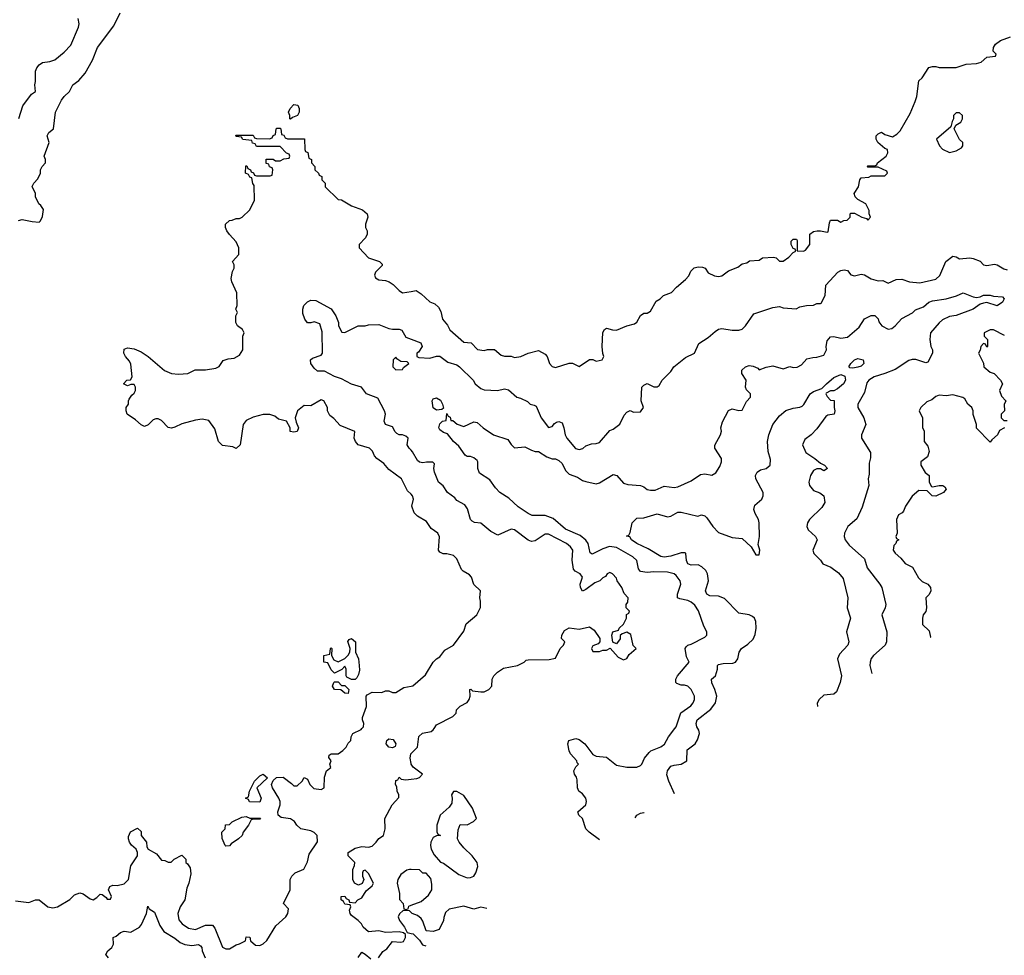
# Model space of a CAD drawing. Header units: inches. Extents: x 2348352 to 2479776, y 460422 to 613655.
# Tile 40 of 256: x 2407696 to 2413493, y 478664 to 484174. Entities that reach past the tile are written whole.
import ezdxf

# ---------------------------------------------------------------- set-up
doc = ezdxf.new("R2010")
doc.units = ezdxf.units.IN
doc.header["$MEASUREMENT"] = 0
for name, color, linetype in [('C4407', 7, 'Continuous'), ('C4408', 7, 'Continuous'), ('C4417', 7, 'Continuous'), ('C4418', 7, 'Continuous')]:
    doc.layers.add(name, color=color, linetype=linetype)

msp = doc.modelspace()

# ---------------------------------------------------------------- linework, layer by layer
at = {"layer": 'C4407', "color": 4}
for points, elevation in [([(2407670, 478986), (2407750, 478976), (2407789.2, 478990.8), (2407810, 478991), (2407862, 478950), (2407890, 478944.7), (2407918, 478950), (2407990, 478992), (2408019, 479021), (2408050, 479031.3), (2408070, 479026), (2408110, 478996), (2408128.4, 478991.6), (2408150, 479004.7), (2408170, 479024.7), (2408182, 479022), (2408204.7, 479004.7), (2408210, 478994), (2408230, 478994), (2408235.3, 479010), (2408218, 479050), (2408226, 479070), (2408243.1, 479076.9), (2408270, 479076), (2408310, 479086), (2408335.3, 479110), (2408349.3, 479190.7), (2408388.7, 479250), (2408388.7, 479270), (2408382, 479290), (2408353.6, 479313.6), (2408342, 479330), (2408335.3, 479350), (2408336.4, 479363.6), (2408349, 479391), (2408390, 479412), (2408410, 479394), (2408411.3, 479370), (2408442, 479330), (2408443.6, 479303.6), (2408452, 479290), (2408502, 479262), (2408530, 479224.7), (2408550, 479222), (2408570, 479212), (2408587.3, 479212.7), (2408606, 479230), (2408650, 479254), (2408674, 479230), (2408674, 479210), (2408683.6, 479203.6), (2408699.6, 479179.6), (2408703.6, 479143.6), (2408691.1, 479088.9), (2408679.6, 479060.4), (2408667.3, 478990), (2408641, 478950), (2408626, 478910), (2408632.7, 478872.7), (2408652, 478850), (2408690, 478824.7), (2408730, 478816), (2408790, 478842), (2408830, 478841), (2408844.9, 478824.9), (2408890, 478712), (2408910, 478702), (2408930, 478702), (2408970, 478726), (2408989.1, 478730.9), (2409026, 478750), (2409030, 478774), (2409051.1, 478771.1), (2409054, 478750), (2409083.6, 478723.6), (2409110, 478722), (2409130, 478732), (2409150, 478752), (2409203.1, 478836.9), (2409262, 478890), (2409275.3, 478910), (2409278, 478938), (2409248, 478970), (2409288.7, 479050), (2409288.4, 479111.6), (2409298, 479130), (2409318, 479150), (2409368.4, 479171.6), (2409390, 479214), (2409400.4, 479259.6), (2409448.4, 479331.6), (2409448, 479370), (2409430, 479388), (2409410, 479398), (2409350, 479408.7), (2409328, 479430), (2409312.9, 479452.9), (2409290, 479468), (2409235.3, 479475.3), (2409218, 479490), (2409215.3, 479510), (2409228.7, 479550), (2409228.7, 479570), (2409222, 479590), (2409184, 479650), (2409178, 479670), (2409187.3, 479692.7), (2409208.4, 479711.6), (2409247.3, 479712.7), (2409296.9, 479676.9), (2409310, 479662), (2409330, 479662), (2409358, 479690), (2409370, 479711.3), (2409390, 479702), (2409404.7, 479670), (2409427.3, 479647.3), (2409470, 479641), (2409488, 479650), (2409490, 479714), (2409502, 479750), (2409528, 479770), (2409522, 479790), (2409528.7, 479810), (2409515.3, 479830), (2409518, 479842), (2409529.1, 479850.9), (2409570, 479851.3), (2409598, 479870), (2409618, 479890), (2409630, 479914), (2409646, 479930), (2409648, 479950), (2409658, 479970), (2409706, 479994), (2409710.9, 480000)], 96), ([(2410000, 479794.5), (2409994, 479826), (2409998, 479850), (2410000, 479852)], 92), ([(2409808, 478650), (2409833.6, 478686.4), (2409857.5, 478702.5), (2409890, 478744.7), (2409939, 478741), (2409954.6, 478745.4), (2409968, 478770), (2409967.3, 478787.3), (2409956.4, 478796.4), (2409930, 478802), (2409850, 478798), (2409810, 478808.7), (2409750, 478802), (2409718, 478830), (2409708.9, 478848.9), (2409688, 478870), (2409650, 478898), (2409642, 478910), (2409638, 478930), (2409646, 478950), (2409642, 478962), (2409610, 478966), (2409602, 478982), (2409588, 478990), (2409588, 479010), (2409610, 479012), (2409618, 478998), (2409634, 478990), (2409638, 478978), (2409670, 478974), (2409686, 478990), (2409710, 479002), (2409736.4, 479043.6), (2409770, 479074), (2409778, 479090), (2409750, 479146), (2409730, 479166), (2409718, 479162), (2409714, 479150), (2409714, 479130), (2409722, 479110), (2409712.7, 479087.3), (2409690, 479078), (2409666, 479090), (2409658, 479110), (2409658, 479170), (2409667.3, 479192.7), (2409668, 479210), (2409629.1, 479249.1), (2409628.7, 479270), (2409670, 479296), (2409710, 479304.7), (2409750, 479301), (2409770, 479306), (2409795.3, 479330), (2409810, 479352), (2409838, 479370), (2409848, 479410), (2409846, 479470), (2409888, 479550), (2409927.3, 479592.7), (2409928, 479610), (2409918, 479630), (2409916.4, 479656.4), (2409908, 479670), (2409910, 479694), (2409922, 479698), (2409930, 479714), (2409942, 479702), (2409970, 479698), (2410000, 479701.5)], 92), ([(2410000, 479168.8), (2409990, 479169), (2409975.3, 479164.7), (2409940.7, 479139.3), (2409922, 479110), (2409918, 479090), (2409931.3, 479028.7), (2409932.7, 478992.7), (2409954, 478970), (2409958, 478938), (2409970, 478934), (2409982, 478938), (2409987.3, 478952.7), (2410000, 478959.4)], 92), ([(2408218, 478650), (2408202, 478670), (2408215.3, 478690), (2408238, 478710), (2408248, 478730), (2408246, 478770), (2408263.1, 478776.9), (2408290, 478798.8), (2408310, 478806), (2408350, 478801), (2408401.2, 478830), (2408413.6, 478846.4), (2408442, 478910), (2408450, 478954), (2408458, 478938), (2408490, 478918), (2408520.6, 478840.6), (2408544.6, 478804.6), (2408610, 478766), (2408640.2, 478740.3), (2408667.3, 478727.3), (2408710, 478722.4), (2408747.7, 478727.7), (2408759.9, 478719.9), (2408767.3, 478710), (2408770.4, 478690), (2408788.2, 478650)], 92), ([(2410000, 478916), (2409990, 478926), (2409952.7, 478927.3), (2409931.6, 478908.4), (2409924.7, 478890), (2409931, 478870), (2409961, 478830), (2409978, 478798), (2410000, 478792.8)], 92), ([(2409688.4, 478651.6), (2409710, 478682), (2409730, 478672), (2409762.8, 478642.8)], 92)]:
    msp.add_lwpolyline(points, dxfattribs=dict(at, elevation=elevation))
for points, elevation in [([(2409890, 479885.2), (2409869.5, 479889.5), (2409852.7, 479910), (2409857.2, 479930), (2409870, 479939.1), (2409894.9, 479934.9), (2409910.7, 479910), (2409906.4, 479893.6)], 92), ([(2409110, 479566), (2409048.4, 479568.4), (2409042, 479582), (2409026, 479590), (2409042, 479598), (2409048, 479630), (2409078, 479690), (2409110, 479722), (2409130, 479731.3), (2409154, 479710), (2409092, 479650), (2409118, 479590)], 96), ([(2409050, 479472), (2409112.7, 479472.7), (2409110, 479466), (2409070, 479466), (2409058, 479462), (2409042, 479430), (2409011.3, 479390), (2409004.7, 479370), (2408984.7, 479350), (2408939.8, 479320.2), (2408930, 479308), (2408910, 479306), (2408906, 479310), (2408887.3, 479352.7), (2408886, 479390), (2408906, 479410), (2408907.3, 479432.7), (2408930, 479434), (2408946, 479450), (2409003.1, 479476.9), (2409030, 479482)], 96)]:
    msp.add_lwpolyline(points, close=True, dxfattribs=dict(at, elevation=elevation))
at = {"layer": 'C4408', "color": 4}
for points, elevation in [([(2407688.4, 482991.6), (2407710, 482998), (2407770, 482984.7), (2407810, 482982), (2407818, 482990), (2407830, 483014), (2407835.3, 483055.3), (2407820.4, 483080.4), (2407808, 483090), (2407788, 483130), (2407788, 483150), (2407768.9, 483191.1), (2407778, 483210), (2407803.1, 483236.9), (2407818, 483270), (2407818, 483290), (2407828, 483310), (2407848, 483330), (2407848, 483350), (2407839, 483370), (2407869, 483450), (2407858, 483490), (2407868, 483510), (2407895.3, 483530), (2407906.6, 483630), (2407940.9, 483699.1), (2407958, 483722), (2407988.7, 483750), (2408009.3, 483790.7), (2408044.7, 483815.3), (2408082, 483858), (2408124.7, 483935.3), (2408154, 484010), (2408250, 484138), (2408286.3, 484213.7)], 104), ([(2407690, 483592), (2407714.6, 483665.4), (2407765.6, 483734.4), (2407788, 483750), (2407784, 483790), (2407789.2, 483810), (2407789.3, 483870), (2407796, 483890), (2407810, 483906.8), (2407830, 483920.7), (2407873.2, 483926.8), (2407903.1, 483936.9), (2407957.5, 483982.5), (2407995.9, 484024.1), (2408041.2, 484130), (2408045.2, 484150), (2408040.2, 484180.2)], 108), ([(2410000, 481378.7), (2409979.3, 481399.3), (2409944, 481470), (2409870, 481524), (2409840.1, 481560.1), (2409799, 481590), (2409784.5, 481604.5), (2409772.3, 481632.3), (2409755.3, 481650), (2409689, 481670), (2409673.2, 481690), (2409665.2, 481710), (2409668, 481748), (2409583.2, 481783.2), (2409544.7, 481824.7), (2409522, 481842), (2409508.7, 481870), (2409508, 481890), (2409486, 481930), (2409470, 481935.3), (2409410, 481899), (2409370, 481902), (2409332, 481870), (2409318, 481830), (2409323.6, 481803.6), (2409338, 481770), (2409328.7, 481748.7), (2409310, 481744), (2409289, 481749), (2409288, 481770), (2409266, 481810), (2409220.4, 481820.4), (2409198, 481838), (2409169, 481849), (2409129, 481849), (2409070, 481832.3), (2409030, 481813.2), (2409011, 481790), (2408994, 481670), (2408970, 481648.7), (2408950, 481658), (2408890, 481666), (2408866, 481690), (2408844.7, 481764.7), (2408810, 481813.2), (2408770, 481821.2), (2408730, 481816), (2408650, 481794), (2408610, 481774), (2408590, 481769.2), (2408570, 481773.2), (2408530, 481812.7), (2408510, 481824), (2408496.9, 481823.1), (2408482, 481818), (2408451.1, 481788.9), (2408430, 481778), (2408410, 481788), (2408378, 481818), (2408328.7, 481850), (2408322, 481870), (2408322, 481890), (2408335.3, 481910), (2408335.3, 481930), (2408340.2, 481939.8), (2408356.4, 481963.6), (2408370, 481974), (2408378, 481990), (2408378, 482010), (2408370, 482026), (2408350, 482026), (2408330, 482018), (2408306, 482030), (2408326, 482050), (2408348, 482052), (2408358, 482070), (2408350, 482146), (2408343.1, 482163.1), (2408318, 482190), (2408308, 482210), (2408310, 482234), (2408330, 482242), (2408370, 482236), (2408410, 482218), (2408451.1, 482191.1), (2408547.9, 482107.9), (2408590, 482091), (2408630, 482086), (2408686, 482090), (2408729.1, 482110.9), (2408790, 482111.3), (2408850, 482121), (2408870, 482132), (2408894, 482166), (2408923.1, 482176.9), (2408959, 482181), (2408990, 482198), (2409009, 482230), (2409008.7, 482310), (2409018, 482330), (2409008.4, 482348.4), (2408978, 482370), (2408968.7, 482390), (2408968.7, 482430), (2408978, 482450), (2408968.7, 482470), (2408975.3, 482490), (2408974.6, 482565.4), (2408944, 482630), (2408941.2, 482650), (2408948.9, 482691.1), (2408958, 482710), (2408958, 482730), (2408948.7, 482750), (2408986, 482790), (2408986, 482830), (2408970, 482866), (2408930, 482908), (2408915.3, 482930), (2408908, 482950), (2408908, 482970), (2408930, 482992), (2408947.3, 482992.7), (2408970, 483002), (2408990, 483002), (2409006, 483010), (2409050, 483054), (2409078, 483110), (2409076.4, 483196.4), (2409068.4, 483208.4), (2409062, 483242), (2409050, 483246), (2409042, 483262), (2409026, 483270), (2409027.3, 483312.7), (2409032.7, 483312.7), (2409038, 483298), (2409054, 483290), (2409058, 483278), (2409072.7, 483272.7), (2409078, 483258), (2409090, 483254), (2409170, 483254), (2409182, 483258), (2409186, 483290), (2409182, 483302), (2409167.3, 483307.3), (2409162, 483322), (2409147.3, 483327.3), (2409147.3, 483352.7), (2409187.3, 483352.7), (2409202, 483342), (2409230, 483342), (2409250, 483354), (2409282, 483358), (2409286, 483370), (2409282, 483382), (2409267.3, 483387.3), (2409230, 483426), (2409090, 483426), (2409082, 483442), (2409067.3, 483447.3), (2409062, 483462), (2409010, 483468), (2409002, 483482), (2408970, 483486), (2408967.3, 483492.7), (2409070, 483494), (2409078, 483478), (2409090, 483474), (2409167.3, 483472.7), (2409182, 483478), (2409188, 483492), (2409202, 483498), (2409206, 483530), (2409210, 483534), (2409230, 483534), (2409234, 483530), (2409238, 483498), (2409250, 483494), (2409258, 483478), (2409272.7, 483472.7), (2409372.7, 483472.7), (2409374, 483410), (2409378, 483398), (2409391.6, 483391.6), (2409398, 483358), (2409414, 483350), (2409414, 483330), (2409434, 483310), (2409434, 483290), (2409454, 483270), (2409458, 483258), (2409474, 483250), (2409474, 483230), (2409494, 483210), (2409494, 483190), (2409570, 483114), (2409590, 483112), (2409650, 483078), (2409714.4, 483054.4), (2409742, 483030), (2409744.7, 483010), (2409732, 482970), (2409732, 482950), (2409742, 482930), (2409742, 482910), (2409731.1, 482888.9), (2409694, 482850), (2409694, 482830), (2409750, 482772), (2409814, 482750), (2409830, 482734), (2409830, 482726), (2409790, 482686), (2409784.7, 482670), (2409790, 482654), (2409810, 482642), (2409850, 482638), (2409870.9, 482630.9), (2409894.8, 482614.8), (2409930, 482578), (2409950, 482566), (2410000, 482573.5)], 96), ([(2410000, 481638.3), (2409988, 481650), (2409978, 481670), (2409982, 481710), (2409970, 481722), (2409950, 481728.7), (2409929.2, 481729.2), (2409916.5, 481736.5), (2409906, 481746), (2409890, 481775.3), (2409848.7, 481790), (2409842, 481810), (2409848.7, 481850), (2409844, 481870), (2409804.7, 481944.7), (2409738, 481970), (2409708, 482010), (2409650, 482027), (2409590, 482059.5), (2409550, 482072), (2409490, 482104), (2409450, 482104), (2409430, 482122), (2409409, 482150), (2409408.7, 482170), (2409419, 482181), (2409470, 482198), (2409479, 482210), (2409476.5, 482336.5), (2409462, 482382), (2409430, 482395.3), (2409410, 482388.7), (2409390, 482388.7), (2409375.3, 482410), (2409363.1, 482443.1), (2409362, 482470), (2409368, 482490), (2409390, 482512), (2409410, 482522), (2409439.6, 482519.6), (2409530, 482471.3), (2409558, 482430), (2409572, 482390), (2409572, 482370), (2409592.7, 482332.7), (2409610, 482332), (2409688.9, 482371.1), (2409730, 482371.3), (2409750, 482376), (2409810, 482378), (2409870, 482356), (2409890, 482351.3), (2409930, 482351.3), (2409945.4, 482345.4), (2409970, 482304.7), (2410000, 482292.8)], 92), ([(2409710.9, 480000), (2409719, 480010), (2409721.2, 480030), (2409714, 480050), (2409714.6, 480065.4), (2409738, 480130), (2409735.3, 480190), (2409742, 480198), (2409770, 480214), (2409827.3, 480212.7), (2409850, 480222), (2409870, 480222), (2409890, 480212), (2409910, 480212), (2409958, 480242), (2410000, 480249.5)], 96)]:
    msp.add_lwpolyline(points, dxfattribs=dict(at, elevation=elevation))
for points, elevation in [([(2409290, 483588), (2409286, 483590), (2409286, 483610), (2409278, 483630), (2409288.4, 483651.6), (2409310, 483674), (2409334, 483670), (2409342, 483650), (2409342, 483630), (2409332, 483610), (2409302, 483598)], 96), ([(2409910, 482186), (2409894, 482170), (2409892, 482130), (2409910, 482112), (2409950, 482114), (2409955.3, 482124.7), (2409986, 482150), (2409978, 482158), (2409940.4, 482160.4), (2409916.4, 482176.4)], 92), ([(2409648.4, 480288.4), (2409622, 480302), (2409618, 480310), (2409618, 480350), (2409610, 480366), (2409592, 480348), (2409550, 480326), (2409530, 480346), (2409510, 480386), (2409486, 480390), (2409486, 480430), (2409522, 480438), (2409526, 480470), (2409530, 480474), (2409534, 480470), (2409532, 480430), (2409544.7, 480404.7), (2409570, 480392), (2409610, 480412), (2409630, 480432), (2409639, 480450), (2409642, 480470), (2409627, 480513), (2409636, 480524), (2409649.6, 480530.4), (2409672.2, 480510), (2409673, 480450), (2409690.2, 480410.3), (2409695.3, 480370), (2409695.8, 480344.2), (2409690, 480318), (2409681, 480299), (2409670, 480288.7)], 96), ([(2409590, 480254), (2409610, 480254), (2409634, 480230), (2409630, 480206), (2409610, 480208), (2409587.3, 480227.3), (2409548.7, 480230), (2409538, 480250), (2409546, 480270), (2409550, 480274), (2409570, 480274)], 96)]:
    msp.add_lwpolyline(points, close=True, dxfattribs=dict(at, elevation=elevation))
at = {"layer": 'C4417', "color": 4}
for points, elevation in [([(2410000, 479852), (2410038, 479890), (2410046.3, 479953.7), (2410067, 479973), (2410118, 479982), (2410130, 479992), (2410135.3, 480000)], 92), ([(2411109.9, 479344.8), (2411048.7, 479390), (2411028.7, 479410), (2411009.1, 479469.1), (2410988.7, 479490), (2410982, 479510), (2411028.7, 479550), (2411033.2, 479570), (2411029, 479590), (2411010, 479615.3), (2410988.7, 479630), (2410979, 479650), (2410978, 479698), (2410974, 479714), (2410962, 479730), (2410958, 479750), (2410970, 479774), (2410986, 479790), (2410978, 479798), (2410975.3, 479810), (2410939, 479850), (2410930, 479868), (2410924, 479910), (2410928, 479930), (2410970, 479941), (2410990, 479936), (2411022.8, 479910), (2411070, 479846.8), (2411090, 479836), (2411150, 479831), (2411210, 479784.7), (2411270, 479771.3), (2411328.4, 479771.6), (2411350, 479782), (2411358, 479790), (2411374, 479826), (2411401.5, 479858.5), (2411412.5, 479867.5), (2411470, 479891), (2411491.9, 479908.1), (2411516, 479950), (2411553.4, 480000)], 88), ([(2411551.3, 479614.4), (2411518, 479690), (2411506.8, 479726.8), (2411509.2, 479750), (2411530, 479777.3), (2411550, 479784.9), (2411590, 479790.7), (2411624, 479810), (2411626.6, 479873.4), (2411673.2, 479910), (2411686.8, 479933.2), (2411698, 479970), (2411695.1, 479990), (2411688.9, 480000)], 84), ([(2410000, 479701.5), (2410034.6, 479705.4), (2410050, 479712), (2410068, 479730), (2410011.7, 479771.7), (2410000.9, 479790), (2410000, 479794.5)], 92), ([(2411319.7, 479473), (2411328.7, 479490), (2411350, 479501), (2411370, 479506), (2411372.1, 479505)], 84), ([(2410000, 478959.4), (2410000.4, 478959.6), (2410059.3, 478980.7), (2410102, 479018), (2410122, 479050), (2410123.1, 479083.1), (2410116.4, 479116.4), (2410088, 479148), (2410070, 479148.7), (2410050, 479168), (2410000, 479168.8)], 92), ([(2410446.9, 478939.8), (2410411.3, 478948.7), (2410370, 478935.3), (2410310, 478953.2), (2410223.6, 478936.4), (2410203.6, 478916.4), (2410192.7, 478887.3), (2410191.6, 478868.4), (2410164.7, 478815.3), (2410130, 478804), (2410088.9, 478808.9), (2410070, 478866), (2410060.4, 478880.4), (2410038, 478898), (2410006, 478910), (2410000, 478916)], 92), ([(2410000, 478792.8), (2410012, 478790), (2410050, 478754), (2410066.4, 478726.4), (2410086.1, 478719.4)], 92)]:
    msp.add_lwpolyline(points, dxfattribs=dict(at, elevation=elevation))
at = {"layer": 'C4417', "color": 4, "elevation": 92}
msp.add_lwpolyline([(2410270, 479628), (2410250, 479628), (2410238, 479610), (2410242, 479590), (2410239.6, 479560.4), (2410223.6, 479536.4), (2410171.1, 479488.9), (2410151.3, 479430), (2410152, 479392), (2410158, 479378), (2410174, 479370), (2410150, 479368), (2410130, 479358), (2410116, 479330), (2410114.8, 479310), (2410118.8, 479290), (2410136.3, 479256.3), (2410173.4, 479213.4), (2410190, 479206), (2410280.9, 479140.9), (2410330, 479120.7), (2410350, 479122.8), (2410370, 479131.3), (2410381.2, 479150), (2410392.9, 479187.1), (2410389.3, 479210), (2410359.3, 479250), (2410310, 479297.2), (2410284, 479330), (2410274, 479350), (2410276.4, 479403.6), (2410290, 479434), (2410330, 479432), (2410368.4, 479451.6), (2410386, 479470), (2410362, 479530), (2410310, 479606)], close=True, dxfattribs=at)
at = {"layer": 'C4418', "color": 4}
for points, elevation in [([(2410000, 482573.5), (2410030, 482578), (2410059.8, 482559.8), (2410110, 482512), (2410139.8, 482499.8), (2410161, 482481), (2410174.8, 482454.8), (2410186, 482410), (2410214.9, 482374.9), (2410228.3, 482348.3), (2410310, 482274), (2410354, 482270), (2410391.6, 482231.6), (2410430, 482224.7), (2410449.3, 482230.7), (2410490.8, 482230.8), (2410530, 482198), (2410550, 482191.3), (2410590, 482191.3), (2410610, 482184.7), (2410646, 482190), (2410689.3, 482210.7), (2410750, 482226), (2410790, 482204.7), (2410801, 482190), (2410816, 482150), (2410830, 482131.3), (2410850, 482124.7), (2410930, 482152), (2410950, 482152), (2410990, 482132), (2411050, 482172), (2411070, 482172), (2411090, 482162), (2411126, 482170), (2411135.3, 482190), (2411128.7, 482208.7), (2411125.2, 482250), (2411129.3, 482330.7), (2411138, 482350), (2411150, 482358), (2411186.4, 482346.4), (2411210, 482346), (2411270, 482371.3), (2411316.4, 482383.6), (2411328.4, 482391.6), (2411350, 482432), (2411370, 482444.7), (2411390, 482444.7), (2411410, 482458), (2411443.1, 482516.9), (2411466, 482530), (2411486, 482550), (2411533.6, 482566.4), (2411562, 482598), (2411616.5, 482643.5), (2411635.1, 482664.9), (2411647, 482693), (2411667.3, 482712.7), (2411690, 482718.8), (2411716.8, 482716.8), (2411731.3, 482710), (2411750, 482682), (2411786, 482666), (2411810, 482662), (2411830, 482664.7), (2411870, 482694), (2411923.1, 482716.9), (2411950, 482736), (2411977.2, 482742.8), (2411992.7, 482752.7), (2412050, 482758), (2412070, 482771.3), (2412134.8, 482774.8), (2412150, 482771.3), (2412170, 482752), (2412190, 482751.3), (2412224.7, 482775.3), (2412250, 482802), (2412266, 482810), (2412262, 482822), (2412250, 482826), (2412238, 482850), (2412239, 482870), (2412250, 482881), (2412270, 482882), (2412274, 482874), (2412272.7, 482812.7), (2412310, 482811.3), (2412323.1, 482816.9), (2412348, 482850), (2412348.7, 482910), (2412370, 482926), (2412390.8, 482930.8), (2412411, 482931), (2412450, 482922), (2412455.3, 482924.7), (2412463.1, 482976.9), (2412470, 482994), (2412510, 482994), (2412530, 482982), (2412548.4, 482991.6), (2412567.3, 482992.7), (2412586, 483010), (2412586, 483030), (2412590, 483034), (2412610, 483034), (2412654, 483010), (2412682, 483002), (2412690, 482994), (2412706, 483010), (2412698, 483030), (2412698, 483050), (2412678, 483090), (2412630, 483115.3), (2412615.3, 483130), (2412609.2, 483150), (2412634, 483190), (2412642, 483230), (2412650, 483242), (2412694.6, 483245.4), (2412710, 483254), (2412790, 483254), (2412806, 483270), (2412802, 483282), (2412750, 483306), (2412690, 483306), (2412686, 483310), (2412690, 483314), (2412730, 483314), (2412742, 483318), (2412746, 483330), (2412798, 483370), (2412808, 483390), (2412806, 483410), (2412790, 483415.3), (2412748, 483450), (2412738, 483470), (2412738, 483490), (2412750, 483502), (2412770, 483511.3), (2412790, 483498), (2412835.3, 483484.7), (2412860.4, 483499.6), (2412880.4, 483519.6), (2412938, 483622), (2412969.1, 483690.9), (2412978, 483722), (2412990, 483814), (2413008.4, 483831.6), (2413048.9, 483891.1), (2413070, 483898), (2413090, 483898), (2413110, 483891.3), (2413208.9, 483891.1), (2413269.3, 483910.7), (2413330, 483916), (2413357.2, 483922.8), (2413390, 483952), (2413442, 483958), (2413446, 483970), (2413428, 483988), (2413428.7, 484010), (2413442, 484030), (2413470, 484051.3), (2413530, 484072)], 96), ([(2410000, 482292.8), (2410058, 482270), (2410064.7, 482250), (2410044.7, 482215.3), (2410034, 482210), (2410034, 482190), (2410045.4, 482185.4), (2410110, 482181), (2410150, 482192), (2410170, 482192), (2410216.8, 482156.8), (2410270, 482141), (2410284.7, 482130), (2410366, 482050), (2410378, 482030), (2410410, 482002.8), (2410430, 481994), (2410509.4, 481990.6), (2410550, 481999.1), (2410573.4, 481993.4), (2410622, 481950), (2410644.7, 481944.7), (2410685.4, 481925.4), (2410702, 481910), (2410724.7, 481904.7), (2410736.9, 481896.9), (2410766, 481830), (2410810, 481772), (2410830, 481778), (2410843.6, 481796.4), (2410856.6, 481803.4), (2410870, 481807.7), (2410890, 481798.8), (2410900.4, 481770), (2410906.8, 481730), (2410917.3, 481710), (2410967.9, 481647.9), (2410990, 481642.8), (2411011.9, 481648.1), (2411030, 481664.7), (2411063.1, 481676.9), (2411090, 481678), (2411110, 481684.7), (2411170, 481754), (2411190, 481762), (2411230, 481792), (2411254.6, 481845.4), (2411270, 481862), (2411290, 481872), (2411310, 481862), (2411350, 481864.7), (2411368, 481890), (2411355.3, 481930), (2411358, 482010), (2411370, 482022), (2411390, 482030.8), (2411430, 482012), (2411450, 482012), (2411460.4, 482019.6), (2411478, 482050), (2411530, 482102), (2411548, 482130), (2411616.5, 482183.5), (2411668, 482210), (2411693.6, 482266.4), (2411750, 482302), (2411790, 482338), (2411810, 482351.3), (2411830, 482356), (2411890, 482346), (2411930, 482346), (2411950, 482351.3), (2411968.7, 482370), (2412018, 482442), (2412130, 482479.3), (2412170, 482484), (2412190, 482476), (2412268.4, 482471.6), (2412290, 482482), (2412328.9, 482491.1), (2412370, 482492), (2412390, 482502), (2412410, 482502), (2412415.3, 482504.7), (2412438, 482550), (2412442, 482610), (2412513.6, 482686.4), (2412530, 482696), (2412550, 482701), (2412570, 482696), (2412590, 482672), (2412610, 482664.7), (2412650, 482676), (2412668.9, 482671.1), (2412710, 482646.8), (2412750, 482636), (2412776.9, 482636.9), (2412810, 482622), (2412856.4, 482643.6), (2412890, 482644.7), (2412934, 482630), (2412995.1, 482624.9), (2413090, 482646), (2413113.6, 482666.4), (2413148.7, 482750), (2413190, 482782), (2413210, 482778), (2413230, 482764.7), (2413290, 482770.6), (2413310, 482767.3), (2413350, 482750.8), (2413370.7, 482730.7), (2413390, 482726.8), (2413434.4, 482734.4), (2413450.7, 482730.7), (2413490, 482706), (2413510, 482701)], 92), ([(2411553.4, 480000), (2411560.9, 480010), (2411587.8, 480092.2), (2411646.8, 480133.2), (2411661.2, 480150), (2411669.2, 480170), (2411669, 480190), (2411649.3, 480229.3), (2411629.1, 480249.1), (2411610, 480255.3), (2411590, 480255.3), (2411564.7, 480264.7), (2411558, 480270), (2411559, 480290), (2411569, 480310), (2411638, 480390), (2411622.7, 480422.7), (2411614, 480470), (2411619, 480481), (2411629.2, 480490.8), (2411650, 480496), (2411730, 480538), (2411742, 480550), (2411742, 480570), (2411723.2, 480603.2), (2411692.5, 480692.5), (2411670, 480726), (2411650, 480743.7), (2411630, 480752.7), (2411582.7, 480762.7), (2411568.7, 480770), (2411568.7, 480790), (2411589.2, 480850), (2411585.2, 480870), (2411561.2, 480901.2), (2411548.7, 480910), (2411510, 480920.9), (2411430, 480922.9), (2411390, 480917.6), (2411350, 480923.7), (2411340.1, 480940.1), (2411329.5, 480990), (2411306, 481010), (2411210, 481064.7), (2411168.8, 481071.2), (2411130, 481057.6), (2411066, 481026), (2411054, 481034), (2411042.9, 481090), (2411029.7, 481109.7), (2410995.6, 481135.6), (2410910, 481173.6), (2410837.3, 481237.2), (2410790, 481254), (2410713.6, 481253.6), (2410690, 481265.2), (2410630, 481306), (2410575.5, 481355.5), (2410522, 481390), (2410496.5, 481416.5), (2410464.7, 481464.7), (2410402.7, 481502.7), (2410393.2, 481530), (2410394, 481570), (2410390, 481578), (2410370, 481594), (2410350, 481602), (2410330, 481602), (2410318, 481610), (2410281.5, 481661.5), (2410249.2, 481690), (2410214, 481734), (2410190, 481742), (2410170, 481758), (2410164, 481770), (2410170, 481794), (2410186, 481810), (2410206, 481814), (2410210, 481854), (2410218, 481838), (2410230, 481834), (2410234, 481814), (2410246, 481814), (2410271.1, 481791.1), (2410310, 481778), (2410370, 481804.7), (2410390, 481802), (2410424.7, 481770), (2410484.7, 481730), (2410570, 481702), (2410590, 481672), (2410610, 481652), (2410670, 481658), (2410710, 481638), (2410730, 481631.3), (2410750, 481631), (2410799.8, 481599.8), (2410830, 481586.8), (2410850, 481586.8), (2410870, 481578.8), (2410890, 481561), (2410910, 481518.8), (2410930, 481498), (2410980.7, 481480.7), (2411010, 481461), (2411030, 481454.8), (2411090, 481441), (2411110, 481446), (2411190, 481496), (2411212, 481490), (2411250, 481444.7), (2411276.9, 481436.9), (2411350, 481430.8), (2411370, 481422.8), (2411390, 481407.7), (2411410, 481402.8), (2411437.5, 481402.5), (2411490, 481426.8), (2411550, 481418.8), (2411570, 481422.8), (2411650, 481458.8), (2411704.5, 481495.5), (2411730, 481498.8), (2411770, 481492), (2411794.6, 481505.4), (2411818, 481542), (2411828.7, 481570), (2411828.7, 481590), (2411788, 481650), (2411788.4, 481668.4), (2411822, 481730), (2411828.7, 481750), (2411824, 481770), (2411834.6, 481805.4), (2411870, 481872), (2411890, 481882), (2411930, 481872), (2411950, 481874), (2411974.6, 481925.4), (2411998, 481950), (2411998, 481970), (2411974.6, 481994.6), (2411968.9, 482008.9), (2411972.7, 482050), (2411946.6, 482090), (2411946.6, 482110), (2411969.7, 482130.3), (2411990, 482137.1), (2412013.7, 482133.7), (2412041, 482121), (2412050, 482112), (2412090, 482126.8), (2412130, 482134.8), (2412190, 482118), (2412230, 482132), (2412250, 482126), (2412272.5, 482127.5), (2412298.6, 482141.4), (2412330, 482176), (2412365.4, 482185.4), (2412390, 482186), (2412430, 482198), (2412445.2, 482230), (2412443.7, 482250), (2412450, 482282), (2412470, 482306), (2412490, 482307.3), (2412530, 482297.3), (2412570, 482304), (2412637.5, 482362.5), (2412670, 482412), (2412710, 482432), (2412730, 482431.3), (2412750, 482411.3), (2412754.8, 482394.8), (2412770.9, 482370.9), (2412810, 482351.3), (2412830, 482356), (2412850, 482371), (2412890, 482414), (2412952.1, 482447.9), (2412970, 482464.7), (2413018, 482482), (2413049, 482510), (2413070, 482517.3), (2413150, 482530.4), (2413211.7, 482548.3), (2413250, 482564.7), (2413310, 482541), (2413330, 482538), (2413350, 482541), (2413370.9, 482550.9), (2413410, 482551), (2413430, 482544.7), (2413482, 482542), (2413492, 482530), (2413482, 482510), (2413450.7, 482489.3), (2413391, 482509), (2413370, 482505.2), (2413350, 482499), (2413310.3, 482469.7), (2413210, 482432.7), (2413170, 482426.6), (2413130, 482406), (2413110, 482389.2), (2413059.1, 482330), (2413054, 482290), (2413061, 482250), (2413070.8, 482230), (2413071, 482210), (2413043.6, 482156.4), (2413030, 482154), (2412971.9, 482171.9), (2412950, 482172.3), (2412930, 482166.6), (2412850, 482114.5), (2412790, 482089.4), (2412726, 482070), (2412696, 482050), (2412684.1, 482035.9), (2412670, 481978), (2412631, 481910), (2412631, 481890), (2412666, 481830), (2412678, 481790), (2412652, 481730), (2412652, 481710), (2412705.4, 481625.4), (2412705.4, 481594.6), (2412696.9, 481563.1), (2412696.9, 481496.9), (2412691.3, 481470), (2412696, 481430), (2412656.9, 481303.1), (2412625.4, 481234.6), (2412571.3, 481190), (2412551.3, 481150), (2412551, 481130), (2412556, 481110), (2412579.8, 481079.8), (2412670, 480998), (2412685.2, 480945.2), (2412761, 480850), (2412771.3, 480830), (2412794.8, 480730), (2412791, 480710), (2412771, 480670), (2412800.7, 480570), (2412798.8, 480510), (2412790.8, 480490), (2412722.8, 480430), (2412708.1, 480411.9), (2412702.8, 480390), (2412701, 480370), (2412710.6, 480330.6), (2412713.7, 480324.5)], 88), ([(2413494, 482314), (2413430, 482348), (2413410, 482348), (2413374, 482330), (2413374, 482310), (2413394, 482290), (2413394, 482250), (2413390, 482246), (2413382, 482262), (2413370, 482266), (2413354, 482250), (2413351.6, 482228.4), (2413342, 482210), (2413371.3, 482151.3), (2413372, 482130), (2413410, 482098), (2413434, 482090), (2413471.1, 482051.1), (2413482, 482030), (2413464.7, 481990), (2413476.9, 481956.9), (2413502, 481930), (2413492.7, 481907.3), (2413494, 481870), (2413474, 481850), (2413474, 481830), (2413490, 481814), (2413510, 481814)], 92), ([(2411688.9, 480000), (2411682.7, 480010), (2411679.3, 480030), (2411685.2, 480050), (2411765.8, 480114.2), (2411792.7, 480150), (2411800.9, 480190), (2411789.4, 480230), (2411770, 480268), (2411769.3, 480290), (2411793.2, 480310), (2411805.2, 480350), (2411804, 480370), (2411810, 480376), (2411837.5, 480382.5), (2411895.5, 480384.5), (2411910, 480391.3), (2411924, 480410), (2411932.3, 480450), (2411946, 480470), (2411983.3, 480496.7), (2412013.8, 480526.2), (2412026.3, 480553.7), (2412032.3, 480590), (2412029.2, 480630), (2412021.2, 480650), (2412010, 480659.3), (2411990, 480669.4), (2411930, 480679.5), (2411844.9, 480764.9), (2411810, 480778.4), (2411760.1, 480780.1), (2411741.2, 480790), (2411732.7, 480810), (2411751.8, 480870), (2411745.1, 480910), (2411735.6, 480930), (2411712.7, 480952.7), (2411690, 480963.7), (2411650, 480961.2), (2411630, 480969.2), (2411621.2, 480990), (2411618, 481030), (2411614, 481034), (2411590, 481034), (2411530, 481015.1), (2411490, 481009.5), (2411470, 481013.2), (2411397, 481057), (2411328.7, 481090), (2411298, 481110), (2411288, 481128), (2411268.4, 481131.6), (2411282, 481138), (2411290, 481154), (2411302, 481210), (2411330, 481238), (2411370, 481241), (2411450, 481264.7), (2411510, 481246), (2411530, 481250.8), (2411570, 481274), (2411590, 481274), (2411689, 481251), (2411710, 481258), (2411730, 481251.3), (2411740.7, 481240.7), (2411776.3, 481190), (2411810, 481154), (2411890, 481124), (2411950, 481118), (2412002, 481070), (2412030, 481022), (2412050, 481022), (2412052.7, 481050), (2412044, 481084), (2412052.3, 481130), (2412049.2, 481210), (2412045.2, 481230), (2412025.4, 481265.4), (2412018, 481290), (2412024.8, 481315.2), (2412065.2, 481350), (2412072.7, 481370), (2412072.7, 481390), (2412029.5, 481469.5), (2412029, 481490), (2412038, 481510), (2412058, 481522), (2412090, 481531.3), (2412114, 481550), (2412116, 481584), (2412102, 481630), (2412099.3, 481690), (2412106, 481730), (2412129.4, 481790), (2412170, 481841), (2412207, 481873), (2412250, 481886), (2412290, 481891), (2412302, 481898), (2412312.7, 481907.3), (2412350, 481970.8), (2412370, 481984), (2412419, 482001), (2412445.2, 482030), (2412490, 482067.3), (2412530, 482084), (2412554.8, 482074.8), (2412558.8, 482050), (2412546, 482030), (2412510, 481999), (2412490, 481988), (2412470, 481988), (2412444.7, 481975.3), (2412442, 481970), (2412450, 481954), (2412470, 481934), (2412490.8, 481930.8), (2412491, 481890), (2412496, 481870), (2412492, 481850), (2412454.4, 481845.6), (2412442.5, 481837.5), (2412390, 481765.2), (2412356, 481730), (2412318, 481702), (2412304.7, 481670), (2412325.2, 481625.2), (2412378, 481590), (2412410, 481562), (2412434, 481550), (2412451, 481530), (2412430, 481518), (2412410, 481528.7), (2412390, 481528.7), (2412370, 481519), (2412351, 481490), (2412342.8, 481450), (2412346.8, 481430), (2412370, 481401), (2412407.3, 481387.3), (2412430.7, 481370.7), (2412436, 481330), (2412418.5, 481301.5), (2412346.8, 481230), (2412334.8, 481210), (2412330.8, 481190), (2412338.8, 481170), (2412381, 481130), (2412391, 481110), (2412364.7, 481050), (2412371.3, 481030), (2412410.5, 480990.5), (2412424.7, 480970), (2412471.3, 480950), (2412515.9, 480915.9), (2412543.5, 480883.5), (2412571, 480770), (2412566.8, 480710), (2412586.8, 480650), (2412564, 480570), (2412578, 480510), (2412571.3, 480490), (2412523.4, 480436.6), (2412511, 480410), (2412534.8, 480310), (2412526, 480270), (2412504.5, 480215.5), (2412490, 480202.7), (2412430, 480196), (2412402.8, 480170), (2412390.9, 480149.1), (2412393.6, 480129)], 84), ([(2413494, 481770), (2413464.7, 481755.3), (2413452, 481730), (2413419.6, 481700.4), (2413410, 481686), (2413330, 481768), (2413329, 481790), (2413309.1, 481849.1), (2413308.7, 481870), (2413302, 481890), (2413278, 481910), (2413260.4, 481940.4), (2413248.9, 481948.9), (2413190, 481964), (2413150, 481959), (2413110, 481962), (2413090, 481955.3), (2413065.4, 481934.6), (2413036.9, 481923.1), (2413002, 481890), (2412992, 481870), (2413012, 481830), (2413011.6, 481771.6), (2413022, 481750), (2413022, 481690), (2413042, 481662), (2413051, 481630), (2413039.8, 481600.2), (2413002, 481570), (2413001, 481550), (2413026.8, 481506.8), (2413051.3, 481490), (2413051.3, 481450), (2413064.7, 481424.7), (2413070, 481422), (2413109.1, 481430.9), (2413130.9, 481430.9), (2413143.6, 481423.6), (2413151.3, 481408.7), (2413134, 481390), (2413090, 481368.7), (2413068, 481370), (2413039, 481399), (2412990, 481402), (2412950, 481368), (2412911.3, 481310), (2412899.8, 481280.2), (2412892, 481270), (2412870, 481258), (2412858, 481230), (2412862, 481150), (2412854, 481130), (2412858, 481118), (2412872, 481110), (2412858, 481102), (2412854, 481090), (2412842, 481078), (2412838, 481050), (2412850, 481032), (2412883.6, 481003.6), (2412910, 480972), (2412952, 480950), (2412986.8, 480886.8), (2413010, 480864.7), (2413042, 480850), (2413058, 480830), (2413061, 480810), (2413050, 480788), (2413031.6, 480768.4), (2413034.8, 480710), (2413030.6, 480689.4), (2413016, 480670), (2413011, 480650), (2413011.6, 480611.6), (2413050, 480574), (2413058, 480538), (2413060.7, 480536.5)], 92), ([(2410135.3, 480000), (2410150, 480022), (2410246, 480070), (2410266, 480090), (2410268, 480110), (2410290, 480131.3), (2410330, 480152), (2410342, 480170), (2410348.7, 480190), (2410346, 480230), (2410351.3, 480231.3), (2410362, 480222), (2410410, 480216), (2410430, 480216), (2410458, 480230), (2410475.3, 480250), (2410478, 480290), (2410488, 480310), (2410508.7, 480331.3), (2410544.7, 480355.3), (2410626, 480370), (2410666, 480390), (2410678, 480402), (2410690, 480404.7), (2410814, 480406), (2410850, 480414), (2410878, 480470), (2410898, 480490), (2410906, 480510), (2410886, 480530), (2410888, 480550), (2410903.1, 480576.9), (2410930, 480592), (2410990, 480584.7), (2411050, 480598), (2411078, 480578), (2411111, 480530), (2411112, 480510), (2411102, 480498), (2411070, 480486), (2411062, 480470), (2411070, 480454), (2411110, 480454), (2411130, 480462), (2411150, 480462), (2411172, 480472), (2411219.8, 480419.8), (2411250, 480404.7), (2411270, 480412), (2411284, 480436), (2411326, 480470), (2411308.4, 480488.4), (2411294, 480554), (2411270, 480568), (2411242, 480558), (2411232, 480548), (2411231.3, 480528.7), (2411210, 480498), (2411188.4, 480508.4), (2411182, 480550), (2411188, 480570), (2411222, 480578), (2411226, 480590), (2411250, 480614), (2411268, 480650), (2411268.4, 480671.6), (2411282, 480678), (2411286, 480690), (2411266, 480710), (2411266, 480730), (2411276.4, 480743.6), (2411278, 480770), (2411254.6, 480794.6), (2411241.2, 480830), (2411214, 480870), (2411210, 480886), (2411186, 480910), (2411170, 480918), (2411154, 480910), (2411144.7, 480895.3), (2411130, 480888), (2411112, 480870), (2411082, 480858), (2411030, 480818), (2411010, 480808), (2410998, 480830), (2410995.3, 480850), (2411008.7, 480890), (2410995.3, 480910), (2410966.3, 480926.3), (2410957.2, 480937.2), (2410949.3, 480990.7), (2410952.7, 481050), (2410939, 481070), (2410915.3, 481090), (2410810, 481144), (2410790, 481144), (2410730, 481105.2), (2410710, 481101.2), (2410689.6, 481109.6), (2410610, 481168.7), (2410590, 481174), (2410510, 481138), (2410470, 481159), (2410410, 481209), (2410372.9, 481212.9), (2410360.2, 481220.2), (2410349.2, 481230), (2410333.2, 481293.2), (2410317.2, 481317.2), (2410270, 481342), (2410257.5, 481357.5), (2410215.3, 481390), (2410189.2, 481429.2), (2410162, 481450), (2410137.2, 481510), (2410134, 481530), (2410138, 481558), (2410128, 481568), (2410090, 481568.7), (2410070, 481564), (2410050, 481568.7), (2410038, 481578), (2410009.3, 481629.3), (2410000, 481638.3)], 92), ([(2410000, 480249.5), (2410010, 480251.3), (2410084.7, 480315.3), (2410129.4, 480390.6), (2410149.4, 480410.6), (2410170, 480422), (2410198, 480462), (2410250, 480491.3), (2410310, 480572), (2410324.7, 480615.3), (2410388, 480670), (2410408.4, 480711.6), (2410408.7, 480750), (2410404, 480770), (2410408, 480810), (2410370, 480848), (2410355.3, 480890), (2410344.7, 480904.7), (2410306.3, 480926.3), (2410296.5, 480936.5), (2410270, 480998), (2410250, 481018), (2410210, 481029), (2410189.1, 481029.1), (2410170, 481038), (2410162, 481050), (2410168.4, 481128.4), (2410158, 481150), (2410118, 481178), (2410090, 481218), (2410038, 481250), (2410018, 481270), (2410004, 481310), (2410015.3, 481350), (2410008.7, 481370), (2410000, 481378.7)], 96)]:
    msp.add_lwpolyline(points, dxfattribs=dict(at, elevation=elevation))
for points, elevation in [([(2413230, 483626), (2413210, 483626), (2413194, 483610), (2413194, 483590), (2413185.4, 483574.6), (2413178, 483542), (2413094, 483470), (2413112, 483430), (2413130, 483412), (2413170, 483392), (2413210, 483402), (2413240.4, 483419.6), (2413248, 483430), (2413248, 483450), (2413229, 483469), (2413198, 483530), (2413207.3, 483552.7), (2413238, 483570), (2413246, 483590), (2413246, 483610)], 96), ([(2412601.2, 482121.2), (2412584, 482124), (2412578, 482130), (2412588.7, 482150), (2412610, 482170.8), (2412630, 482178.8), (2412662, 482170), (2412666, 482150), (2412650, 482134), (2412630, 482126.6)], 84), ([(2410150, 481874), (2410130, 481888.7), (2410124, 481930), (2410130, 481942), (2410150, 481946), (2410173.2, 481933.2), (2410186, 481910), (2410190, 481886), (2410182, 481878)], 88)]:
    msp.add_lwpolyline(points, close=True, dxfattribs=dict(at, elevation=elevation))

doc.saveas('drawing.dxf')
